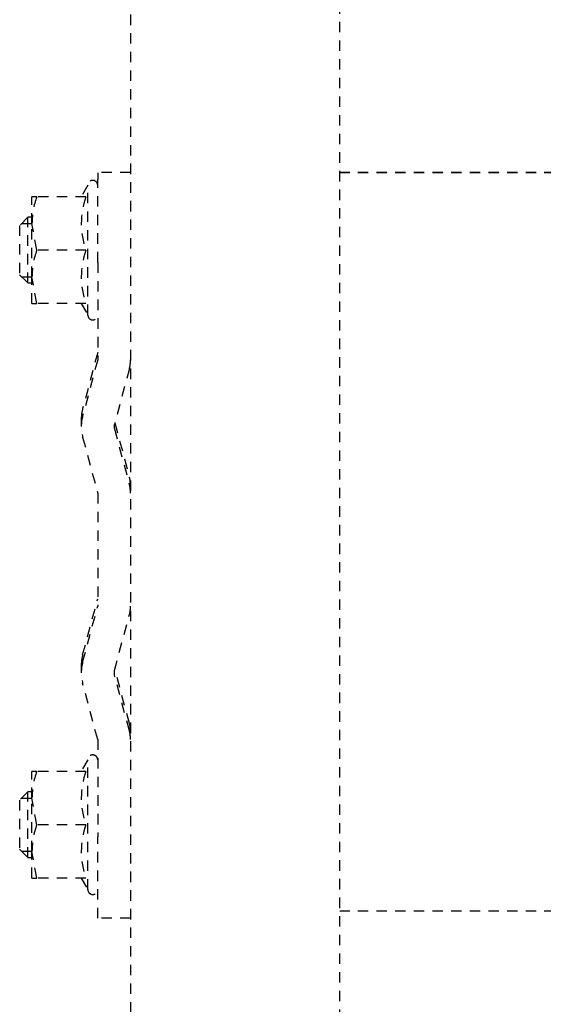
# Model space of a CAD drawing. Header units: centimetres. Extents: x 47725 to 65780, y 1899 to 12037.
# Tile 65 of 156: x 50614.08 to 50620.45, y 4890.24 to 4902.23. Entities that reach past the tile are written whole.
import ezdxf

# ---------------------------------------------------------------- set-up
doc = ezdxf.new("R2010")
doc.units = ezdxf.units.CM
doc.header["$LTSCALE"] = 0.02
doc.linetypes.add('DASHED2', pattern=[9.525, 6.35, -3.175])
doc.layers.add('CKDRZWI_', color=7, linetype='Continuous')

# ---------------------------------------------------------------- blocks, each defined once
blk = doc.blocks.new('A$7E8814B27261F1')
at = {"color": 7, "linetype": 'DASHED2', "ltscale": 10}
for p, q in [((3835.2, 4463.5), (3834.2, 4462.5)), ((3834.97, 4463.26), (3834.97, 4462)), ((3841.2, 4463.5), (3835.2, 4463.5)), ((3842.2, 4462.5), (3841.2, 4463.5)), ((3841.44, 4463.26), (3841.44, 4462)), ((3905.2, 4463.5), (3904.2, 4462.5)), ((3904.97, 4463.26), (3904.97, 4462)), ((3911.2, 4463.5), (3905.2, 4463.5)), ((3912.2, 4462.5), (3911.2, 4463.5)), ((3911.44, 4463.26), (3911.44, 4462)), ((3831.7, 4462), (3831.7, 4461.42)), ((3831.7, 4461.42), (3834.95, 4462)), ((3831.7, 4462), (3834.95, 4462)), ((3831.7, 4455.43), (3831.7, 4461.42)), ((3834.2, 4462.5), (3842.2, 4462.5)), ((3834.2, 4462.5), (3834.2, 4462)), ((3834.95, 4462), (3841.45, 4462)), ((3838.2, 4461.42), (3841.45, 4462)), ((3838.2, 4455.43), (3838.2, 4461.42)), ((3841.45, 4462), (3844.7, 4462)), ((3842.2, 4462), (3842.2, 4462.5)), ((3844.7, 4461.42), (3844.7, 4462)), ((3844.7, 4455.43), (3844.7, 4461.42)), ((3901.7, 4462), (3901.7, 4461.42)), ((3901.7, 4461.42), (3904.95, 4462)), ((3901.7, 4462), (3904.95, 4462)), ((3901.7, 4455.43), (3901.7, 4461.42)), ((3904.2, 4462.5), (3912.2, 4462.5)), ((3904.2, 4462.5), (3904.2, 4462)), ((3904.95, 4462), (3911.45, 4462)), ((3908.2, 4461.42), (3911.45, 4462)), ((3908.2, 4455.43), (3908.2, 4461.42)), ((3911.45, 4462), (3914.7, 4462)), ((3912.2, 4462), (3912.2, 4462.5)), ((3914.7, 4461.42), (3914.7, 4462)), ((3914.7, 4455.43), (3914.7, 4461.42)), ((3831.7, 4456.01), (3830.3, 4455.2)), ((3846.1, 4455.2), (3844.7, 4456.01)), ((3848.59, 4454), (3855.42, 4455.83)), ((3857.61, 4456), (3856.71, 4456)), ((3858, 4455.83), (3864.83, 4454)), ((3858.9, 4455.83), (3865.73, 4454)), ((3885.42, 4455.83), (3878.59, 4454)), ((3887.61, 4456), (3886.71, 4456)), ((3894.83, 4454), (3888, 4455.83)), ((3895.73, 4454), (3888.9, 4455.83)), ((3901.7, 4456.01), (3900.3, 4455.2)), ((3916.1, 4455.2), (3914.7, 4456.01)), ((3830.3, 4455.2), (3846.1, 4455.2)), ((3900.3, 4455.2), (3916.1, 4455.2)), ((3826.8, 4454), (3836.71, 4454)), ((3826.8, 4450), (3826.8, 4454)), ((3848.59, 4454), (3836.71, 4454)), ((3878.59, 4454), (3864.83, 4454)), ((3906.71, 4454), (3894.83, 4454)), ((3906.71, 4454), (3916.8, 4454)), ((3917.62, 4454), (3916.8, 4454)), ((3849.62, 4450.14), (3856.45, 4451.97)), ((3850.52, 4450.14), (3857.16, 4451.91)), ((3856.97, 4451.97), (3863.8, 4450.14)), ((3886.45, 4451.97), (3879.62, 4450.14)), ((3887.16, 4451.91), (3880.52, 4450.14)), ((3893.8, 4450.14), (3886.97, 4451.97)), ((4186.6, 4450), (711.34, 4450)), ((3849.49, 4450), (3849.49, 4450)), ((3879.49, 4450), (3879.49, 4450)), ((711.34, 4424.5), (4186.6, 4424.5)), ((3827.65, 4387), (3827.65, 4424.5)), ((3917.64, 4387), (3917.64, 4424.5)), ((3917.68, 4387), (3917.68, 4424.5))]:
    blk.add_line(p, q, dxfattribs=at)
for centre, radius, start, end in [((3834.84, 4451.97), 10.03, 70.3966, 89.3472), ((3841.34, 4451.97), 10.03, 70.3966, 89.3472), ((3904.84, 4451.97), 10.03, 70.3966, 89.3472), ((3911.34, 4451.97), 10.03, 70.3966, 89.3472), ((3834.95, 4446.54), 9.46, 69.9158, 110.0842), ((3841.45, 4446.54), 9.46, 69.9158, 110.0842), ((3856.71, 4451), 5, 74.9995, 105.0005), ((3857.61, 4451), 5, 74.9995, 90), ((3886.71, 4451), 5, 74.9995, 105.0005), ((3887.61, 4451), 5, 74.9995, 90), ((3904.95, 4446.54), 9.46, 69.9158, 110.0842), ((3911.45, 4446.54), 9.46, 69.9158, 110.0842), ((3830.3, 4454.6), 0.6, 90, 270), ((3846.1, 4454.6), 0.6, 270, 90), ((3900.3, 4454.6), 0.6, 90, 270), ((3916.1, 4454.6), 0.6, 270, 90), ((3856.71, 4451), 1, 74.9995, 105.0005), ((3886.71, 4451), 1, 74.9995, 105.0005), ((3848.59, 4454), 4, 270, 285.0005), ((3849.49, 4454), 4, 270, 285.0005), ((3864.83, 4454), 4, 254.9995, 270), ((3878.59, 4454), 4, 270, 285.0005), ((3879.49, 4454), 4, 270, 285.0005), ((3894.83, 4454), 4, 254.9995, 270)]:
    blk.add_arc(centre, radius, start, end, dxfattribs=at)
blk.add_ellipse((3917.62, 4447), major_axis=(0, -7), ratio=0.008727, start_param=2.013707, end_param=3.141593, dxfattribs=at)

msp = doc.modelspace()

# ---------------------------------------------------------------- block references
at = {"layer": 'CKDRZWI_', "xscale": 0.1, "yscale": 0.1, "zscale": 0.1, "rotation": 89.99999999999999}
msp.add_blockref('A$7E8814B27261F1', (51060.429, 4508.604), dxfattribs=at)

doc.saveas('drawing.dxf')
